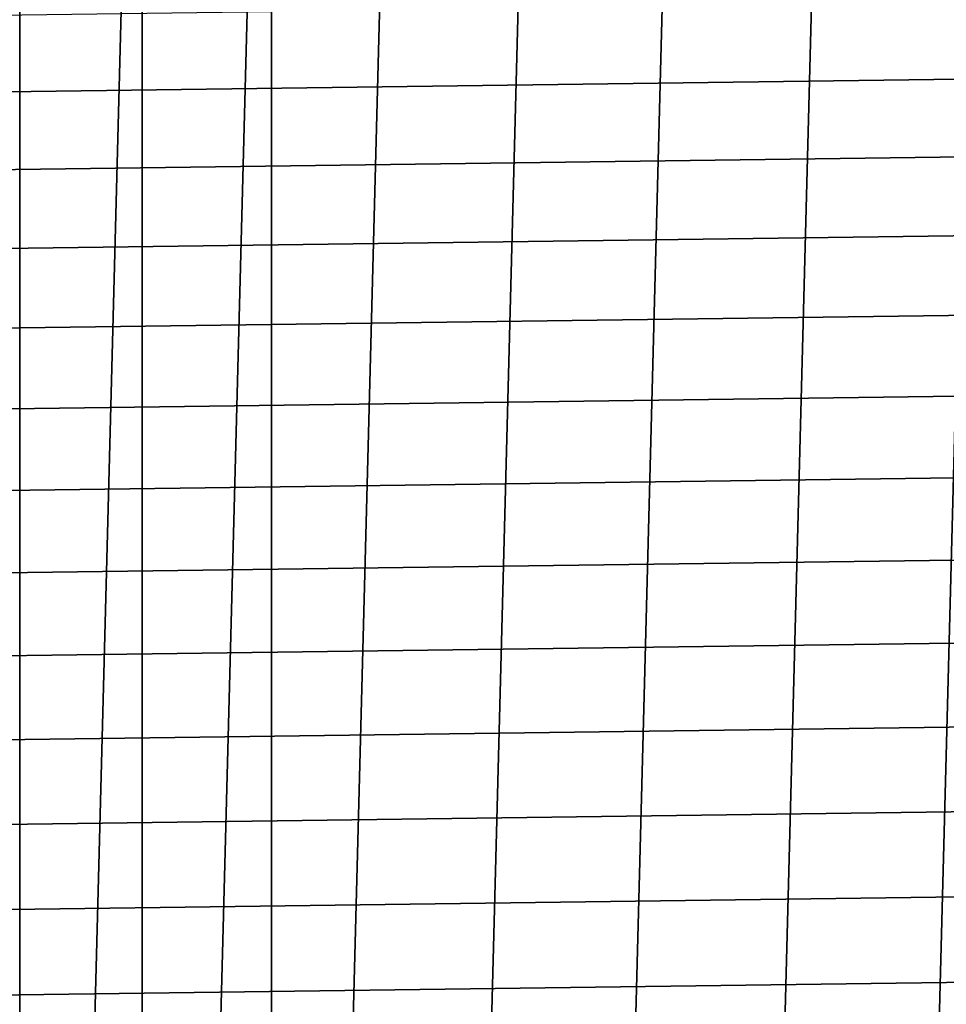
# Model space of a CAD drawing. Header units: metres. Extents: x -22 to 244, y -22 to 22.
# Tile 47 of 154: x -15.61 to -9.88, y 3.75 to 9.83. Entities that reach past the tile are written whole.
import ezdxf

# ---------------------------------------------------------------- set-up
doc = ezdxf.new("R2010")
doc.units = ezdxf.units.M
doc.layers.add('solid_10_151_023_XXX', color=7, linetype='CONTINUOUS')

msp = doc.modelspace()

# ---------------------------------------------------------------- linework, layer by layer
at = {"layer": 'solid_10_151_023_XXX'}
for points in [[(-10.500863, -18.186035, 0.8), (-9.534649, 18.710705, 0.8), (-8.542233, 19.184113, 0.8), (-9.534631, -18.710712, 0.8)], [(-11.438317, -17.611498, 0.8), (-10.500886, 18.186022, 0.8), (-9.534649, 18.710705, 0.8), (-10.500863, -18.186035, 0.8)], [(-12.344459, -16.988651, 0.8), (-11.43834, 17.611483, 0.8), (-10.500886, 18.186022, 0.8), (-11.438317, -17.611498, 0.8)], [(-13.216754, -16.319233, 0.8), (-12.344475, 16.98864, 0.8), (-11.43834, 17.611483, 0.8), (-12.344459, -16.988651, 0.8)], [(-14.052798, -15.60509, 0.8), (-13.216772, 16.319218, 0.8), (-12.344475, 16.98864, 0.8), (-13.216754, -16.319233, 0.8)], [(-14.052798, -15.60509, 0.8), (-14.052822, 15.605069, 0.8), (-13.216772, 16.319218, 0.8)], [(-14.850304, -14.848181, 0.8), (-14.850325, 14.84816, 0.8), (-14.052822, 15.605069, 0.8)], [(-14.052798, -15.60509, 0.8), (-14.850304, -14.848181, 0.8), (-14.052822, 15.605069, 0.8)], [(-15.607105, -14.05056, 0.8), (-15.60712, 14.050544, 0.8), (-14.850325, 14.84816, 0.8)], [(-14.850304, -14.848181, 0.8), (-15.607105, -14.05056, 0.8), (-14.850325, 14.84816, 0.8)], [(-15.607105, -14.05056, 0.8), (-16.321142, -13.214396, 0.8), (-15.60712, 14.050544, 0.8)], [(17.493086, 10.299607, 269.950012), (-17.761211, 9.830024, 269.950012), (-18.016687, 9.35355, 269.950012), (17.761213, 9.830017, 269.950012)], [(17.761213, 9.830017, 269.950012), (-18.016687, 9.35355, 269.950012), (-18.259382, 8.870456, 269.950012), (18.016691, 9.353543, 269.950012)], [(18.016691, 9.353543, 269.950012), (-18.259382, 8.870456, 269.950012), (-18.4891, 8.381118, 269.950012), (18.259384, 8.870449, 269.950012)], [(18.259384, 8.870449, 269.950012), (-18.4891, 8.381118, 269.950012), (-18.705652, 7.885974, 269.950012), (18.489103, 8.381111, 269.950012)], [(18.489103, 8.381111, 269.950012), (-18.705652, 7.885974, 269.950012), (-18.908945, 7.385243, 269.950012), (18.705654, 7.885968, 269.950012)], [(18.705654, 7.885968, 269.950012), (-18.908945, 7.385243, 269.950012), (-19.098835, 6.879279, 269.950012), (18.908947, 7.385237, 269.950012)], [(18.908947, 7.385237, 269.950012), (-19.098835, 6.879279, 269.950012), (-19.2752, 6.368409, 269.950012), (19.098837, 6.879273, 269.950012)], [(19.098837, 6.879273, 269.950012), (-19.2752, 6.368409, 269.950012), (-19.43796, 5.852842, 269.950012), (19.275202, 6.368402, 269.950012)], [(19.275202, 6.368402, 269.950012), (-19.43796, 5.852842, 269.950012), (-19.586969, 5.33297, 269.950012), (19.437962, 5.852835, 269.950012)], [(19.437962, 5.852835, 269.950012), (-19.586969, 5.33297, 269.950012), (-19.722103, 4.809221, 269.950012), (19.586971, 5.332962, 269.950012)], [(19.586971, 5.332962, 269.950012), (-19.722103, 4.809221, 269.950012), (-19.843264, 4.281922, 269.950012), (19.722105, 4.809213, 269.950012)], [(19.722105, 4.809213, 269.950012), (-19.843264, 4.281922, 269.950012), (-19.950293, 3.751758, 269.950012), (19.843266, 4.281913, 269.950012)], [(19.843266, 4.281913, 269.950012), (-19.950293, 3.751758, 269.950012), (-20.043133, 3.219141, 269.950012), (19.950294, 3.751749, 269.950012)]]:
    msp.add_3dface(points, dxfattribs=at)

doc.saveas('drawing.dxf')
